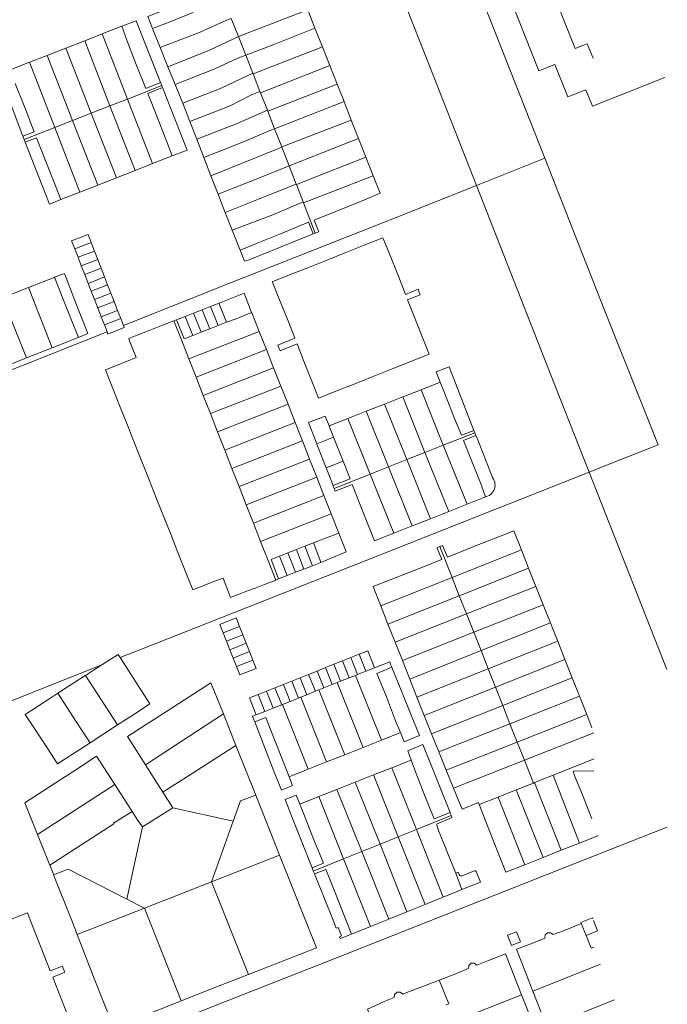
# Model space of a CAD drawing. Header units: metres. Extents: x 151449 to 154753, y 463150 to 465307.
# Tile 49 of 52: x 154535 to 154749, y 464404 to 464729. Entities that reach past the tile are written whole.
import ezdxf

# ---------------------------------------------------------------- set-up
doc = ezdxf.new("R2010")
doc.units = ezdxf.units.M
doc.layers.add('B-PV-KG-GRENS_PERCEEL-G', color=211, linetype='Continuous', lineweight=9)

msp = doc.modelspace()

# ---------------------------------------------------------------- linework, layer by layer
at = {"layer": 'B-PV-KG-GRENS_PERCEEL-G', "flags": 128}
for points in [[(154644.293, 464779.81), (154668.836, 464717.902), (154685.787, 464674.688)], [(154708.344, 464683.693), (154673.918, 464771.26)], [(154701.328, 464766.377), (154700.427, 464768.577), (154686.337, 464762.804), (154692.744, 464747.165), (154706.418, 464712.563)], [(154701.328, 464766.377), (154700.118, 464765.865), (154718.444, 464719.961), (154722.368, 464721.467), (154724.339, 464716.767)], [(154578.675, 464726.59), (154577.075, 464730.56), (154599.817, 464739.597)], [(154584.112, 464728.703), (154592.061, 464731.832)], [(154607.056, 464723.872), (154630.002, 464732.733)], [(154630.002, 464732.733), (154632.379, 464726.713)], [(154568.507, 464727.287), (154573.233, 464729.13)], [(154573.233, 464729.13), (154581.301, 464708.661)], [(154578.675, 464726.59), (154584.112, 464728.703)], [(154604.702, 464729.824), (154602.726, 464729.055), (154594.464, 464725.386), (154581.237, 464720.236)], [(154604.702, 464729.824), (154607.056, 464723.872)], [(154561.999, 464724.75), (154568.507, 464727.287)], [(154570.191, 464722.678), (154568.507, 464727.287)], [(154578.694, 464726.543), (154578.675, 464726.59)], [(154581.237, 464720.236), (154578.694, 464726.543)], [(154632.379, 464726.713), (154618.549, 464721.141), (154609.491, 464717.716)], [(154632.379, 464726.713), (154634.833, 464720.499)], [(154550.031, 464720.084), (154556.237, 464722.503)], [(154556.237, 464722.503), (154561.999, 464724.75)], [(154564.594, 464700.97), (154556.237, 464722.503)], [(154561.999, 464724.75), (154570.358, 464703.226)], [(154570.191, 464722.678), (154573.289, 464714.661)], [(154583.779, 464713.93), (154597.293, 464719.322), (154607.056, 464723.872)], [(154607.056, 464723.872), (154609.491, 464717.716)], [(154543.845, 464717.672), (154550.031, 464720.084)], [(154550.031, 464720.084), (154558.422, 464698.555)], [(154583.779, 464713.93), (154581.237, 464720.236)], [(154611.912, 464711.569), (154634.833, 464720.499)], [(154634.833, 464720.499), (154637.291, 464714.275)], [(154531.584, 464712.891), (154537.984, 464715.387)], [(154537.984, 464715.387), (154543.845, 464717.672)], [(154537.984, 464715.387), (154546.32, 464693.82)], [(154552.246, 464696.138), (154543.845, 464717.672)], [(154609.491, 464717.716), (154606.598, 464716.622), (154599.228, 464713.255), (154586.149, 464708.052)], [(154609.491, 464717.716), (154610.717, 464714.615), (154611.841, 464711.749)], [(154531.584, 464712.891), (154527.904, 464711.456), (154535.817, 464690.912)], [(154573.289, 464714.661), (154576.424, 464706.74), (154581.301, 464708.661)], [(154586.149, 464708.052), (154583.779, 464713.93)], [(154637.291, 464714.275), (154623.67, 464708.893), (154614.385, 464705.264)], [(154637.291, 464714.275), (154639.714, 464708.137)], [(154706.418, 464712.563), (154711.678, 464714.65), (154715.959, 464703.928), (154721.992, 464706.235)], [(154588.64, 464701.863), (154601.402, 464706.832), (154611.841, 464711.749)], [(154611.841, 464711.749), (154611.912, 464711.569)], [(154611.912, 464711.569), (154614.195, 464705.748)], [(154748.071, 464710.372), (154724.145, 464700.88), (154721.992, 464706.235)], [(154536.391, 464700.405), (154533.294, 464708.423)], [(154570.358, 464703.226), (154581.694, 464707.662)], [(154581.924, 464707.079), (154577.071, 464705.106), (154580.254, 464697.063)], [(154581.301, 464708.661), (154581.473, 464708.223)], [(154581.473, 464708.223), (154581.694, 464707.662)], [(154581.694, 464707.662), (154581.83, 464707.318)], [(154581.83, 464707.318), (154581.924, 464707.079)], [(154581.924, 464707.079), (154590.091, 464686.357)], [(154588.64, 464701.863), (154588.542, 464702.115), (154586.149, 464708.052)], [(154614.195, 464705.748), (154611.122, 464704.551), (154604.289, 464701.007), (154591.004, 464695.774)], [(154614.195, 464705.748), (154614.385, 464705.264)], [(154616.77, 464699.183), (154639.714, 464708.137)], [(154639.714, 464708.137), (154641.984, 464702.389)], [(154564.594, 464700.97), (154570.358, 464703.226)], [(154570.358, 464703.226), (154578.653, 464681.864)], [(154614.385, 464705.264), (154616.637, 464699.52)], [(154641.984, 464702.389), (154619.032, 464693.414)], [(154641.984, 464702.389), (154644.393, 464696.288)], [(154536.391, 464700.405), (154539.551, 464692.384), (154535.817, 464690.912)], [(154558.422, 464698.555), (154564.594, 464700.97)], [(154572.889, 464679.599), (154564.594, 464700.97)], [(154591.004, 464695.774), (154588.64, 464701.863)], [(154593.278, 464689.917), (154606.105, 464694.88), (154616.637, 464699.52)], [(154616.637, 464699.52), (154616.77, 464699.183)], [(154616.77, 464699.183), (154619.032, 464693.414)], [(154546.32, 464693.82), (154552.246, 464696.138)], [(154552.246, 464696.138), (154558.422, 464698.555)], [(154560.584, 464674.764), (154552.246, 464696.138)], [(154558.422, 464698.555), (154566.75, 464677.187)], [(154580.254, 464697.063), (154583.401, 464689.047)], [(154593.278, 464689.917), (154591.004, 464695.774)], [(154621.368, 464687.459), (154644.393, 464696.288)], [(154644.393, 464696.288), (154646.821, 464690.138)], [(154536.225, 464689.869), (154546.32, 464693.82)], [(154546.32, 464693.82), (154554.595, 464672.411)], [(154619.032, 464693.414), (154617.73, 464692.905), (154608.754, 464689.114), (154595.623, 464683.875)], [(154619.032, 464693.414), (154621.368, 464687.459)], [(154536.008, 464690.424), (154535.817, 464690.912)], [(154536.225, 464689.869), (154536.008, 464690.424)], [(154536.452, 464689.291), (154536.225, 464689.869)], [(154536.593, 464688.93), (154536.452, 464689.291)], [(154536.593, 464688.93), (154540.334, 464690.395), (154543.406, 464682.598)], [(154595.623, 464683.875), (154593.278, 464689.917)], [(154623.847, 464681.121), (154627.488, 464682.583), (154646.821, 464690.138)], [(154646.821, 464690.138), (154649.249, 464683.988)], [(154536.593, 464688.93), (154544.609, 464668.487), (154548.353, 464669.958)], [(154585.201, 464684.437), (154583.401, 464689.047)], [(154585.201, 464684.437), (154590.091, 464686.357)], [(154621.421, 464687.324), (154611.105, 464683.168), (154597.968, 464677.837)], [(154621.368, 464687.459), (154621.421, 464687.324)], [(154621.421, 464687.324), (154623.078, 464683.1), (154623.847, 464681.121)], [(154585.201, 464684.437), (154578.653, 464681.864)], [(154597.968, 464677.837), (154595.623, 464683.875)], [(154649.249, 464683.988), (154635.786, 464678.747), (154626.243, 464674.959)], [(154649.249, 464683.988), (154651.674, 464677.848)], [(154685.787, 464674.688), (154708.344, 464683.693)], [(154745.818, 464588.899), (154727.907, 464633.934), (154708.344, 464683.693)], [(154546.553, 464674.581), (154543.406, 464682.598)], [(154572.889, 464679.599), (154566.75, 464677.187)], [(154578.653, 464681.864), (154572.889, 464679.599)], [(154600.342, 464671.721), (154613.992, 464677.164), (154623.847, 464681.121)], [(154623.847, 464681.121), (154626.194, 464675.086)], [(154566.75, 464677.187), (154560.584, 464674.764)], [(154600.342, 464671.721), (154597.968, 464677.837)], [(154628.575, 464668.962), (154651.674, 464677.848)], [(154651.674, 464677.848), (154653.956, 464672.069)], [(154546.553, 464674.581), (154548.353, 464669.958)], [(154560.584, 464674.764), (154554.595, 464672.411)], [(154569.048, 464628.331), (154603.913, 464642.217), (154659.205, 464664.075), (154685.787, 464674.688)], [(154626.194, 464675.086), (154615.928, 464671.037), (154602.691, 464665.733)], [(154626.194, 464675.086), (154626.243, 464674.959)], [(154626.243, 464674.959), (154628.467, 464669.239)], [(154685.787, 464674.688), (154711.706, 464608.609), (154723.038, 464579.803)], [(154554.595, 464672.411), (154548.353, 464669.958)], [(154602.691, 464665.733), (154601.472, 464668.81), (154600.342, 464671.721)], [(154649.339, 464670.093), (154641.46, 464666.978)], [(154653.956, 464672.069), (154649.339, 464670.093)], [(154605.03, 464659.829), (154618.458, 464664.973), (154628.467, 464669.239)], [(154628.467, 464669.239), (154628.575, 464668.962)], [(154628.575, 464668.962), (154632.492, 464658.889)], [(154634.024, 464663.915), (154641.46, 464666.978)], [(154605.03, 464659.829), (154602.691, 464665.733)], [(154634.024, 464663.915), (154632.069, 464663.141), (154633.606, 464659.34), (154632.492, 464658.889)], [(154621.011, 464658.658), (154630.272, 464662.551)], [(154631.828, 464658.621), (154630.272, 464662.551)], [(154552.939, 464653.691), (154551.902, 464656.362), (154557.348, 464658.476), (154558.4, 464655.765)], [(154607.615, 464653.302), (154605.03, 464659.829)], [(154631.828, 464658.621), (154610.61, 464650.043), (154609.063, 464649.646), (154607.615, 464653.302)], [(154621.011, 464658.658), (154613.226, 464655.54)], [(154618.309, 464642.71), (154618.267, 464642.777), (154624.531, 464645.277), (154630.531, 464647.671), (154636.586, 464650.088), (154642.607, 464652.491), (154643.636, 464652.902), (154648.63, 464654.907), (154654.772, 464657.372)], [(154632.492, 464658.889), (154631.828, 464658.621)], [(154656.811, 464652.55), (154654.772, 464657.372)], [(154552.939, 464653.691), (154558.4, 464655.765)], [(154554.027, 464650.887), (154552.939, 464653.691)], [(154558.4, 464655.765), (154559.483, 464652.976)], [(154613.226, 464655.54), (154607.615, 464653.302)], [(154559.483, 464652.976), (154554.027, 464650.887)], [(154555.105, 464648.11), (154554.027, 464650.887)], [(154555.105, 464648.11), (154560.573, 464650.168)], [(154559.483, 464652.976), (154560.573, 464650.168)], [(154560.573, 464650.168), (154561.684, 464647.303)], [(154656.811, 464652.55), (154659.97, 464644.631)], [(154556.248, 464645.164), (154555.105, 464648.11)], [(154561.684, 464647.303), (154556.248, 464645.164)], [(154561.684, 464647.303), (154562.804, 464644.417)], [(154537.676, 464640.881), (154546.098, 464644.212)], [(154546.267, 464644.279), (154546.098, 464644.212)], [(154546.267, 464644.279), (154549.527, 464645.569), (154553.574, 464635.157), (154557.297, 464625.655), (154554.141, 464624.408)], [(154549.039, 464637.272), (154546.267, 464644.279)], [(154557.384, 464642.238), (154556.248, 464645.164)], [(154558.777, 464642.778), (154562.804, 464644.417)], [(154562.804, 464644.417), (154563.821, 464641.798)], [(154659.97, 464644.631), (154662.319, 464638.622), (154666.449, 464640.304)], [(154529.094, 464637.486), (154537.676, 464640.881)], [(154545.498, 464620.99), (154537.676, 464640.881)], [(154558.777, 464642.778), (154557.384, 464642.238)], [(154558.411, 464639.665), (154557.384, 464642.238)], [(154563.821, 464641.798), (154559.779, 464640.195)], [(154563.821, 464641.798), (154564.914, 464638.981)], [(154618.309, 464642.71), (154620.234, 464637.976)], [(154537.018, 464617.636), (154529.094, 464637.486)], [(154549.039, 464637.272), (154551.833, 464630.102)], [(154558.411, 464639.665), (154559.779, 464640.195)], [(154559.48, 464636.912), (154558.411, 464639.665)], [(154559.48, 464636.912), (154564.914, 464638.981)], [(154564.914, 464638.981), (154565.97, 464636.262)], [(154608.97, 464639.003), (154600.673, 464635.759)], [(154608.97, 464639.003), (154611.412, 464632.602)], [(154623.381, 464630.069), (154620.234, 464637.976)], [(154667.159, 464638.46), (154663.013, 464636.847), (154665.406, 464630.727)], [(154666.449, 464640.304), (154666.799, 464639.396), (154667.159, 464638.46)], [(154560.536, 464634.19), (154559.48, 464636.912)], [(154565.97, 464636.262), (154560.536, 464634.19)], [(154561.697, 464631.2), (154560.536, 464634.19)], [(154565.97, 464636.262), (154567.13, 464633.272)], [(154597.827, 464634.646), (154595.051, 464633.561)], [(154600.673, 464635.759), (154597.827, 464634.646)], [(154597.827, 464634.646), (154600.341, 464628.341)], [(154600.673, 464635.759), (154600.945, 464634.929), (154603.137, 464629.434)], [(154561.697, 464631.2), (154567.13, 464633.272)], [(154562.735, 464628.526), (154561.697, 464631.2)], [(154568.166, 464630.604), (154562.735, 464628.526)], [(154567.13, 464633.272), (154568.166, 464630.604)], [(154568.166, 464630.604), (154569.048, 464628.331)], [(154589.451, 464631.372), (154586.611, 464630.262)], [(154592.256, 464632.468), (154589.451, 464631.372)], [(154589.451, 464631.372), (154591.964, 464625.065)], [(154595.051, 464633.561), (154592.256, 464632.468)], [(154592.256, 464632.468), (154594.769, 464626.162)], [(154595.051, 464633.561), (154597.564, 464627.255)], [(154603.137, 464629.434), (154606.298, 464630.592)], [(154606.298, 464630.592), (154611.412, 464632.602)], [(154613.953, 464626.358), (154611.506, 464632.554), (154611.412, 464632.602)], [(154665.406, 464630.727), (154668.576, 464622.743)], [(154551.833, 464630.102), (154554.141, 464624.408)], [(154563.639, 464626.196), (154562.735, 464628.526)], [(154569.048, 464628.331), (154569.319, 464627.632), (154563.898, 464625.528), (154563.639, 464626.196)], [(154571.102, 464623.284), (154570.792, 464624.078), (154573.61, 464625.18), (154576.404, 464626.272), (154579.171, 464627.354), (154581.957, 464628.443), (154584.779, 464629.546), (154585.744, 464629.923)], [(154586.611, 464630.262), (154585.744, 464629.923)], [(154585.744, 464629.923), (154588.223, 464623.601), (154590.697, 464617.296)], [(154586.611, 464630.262), (154589.122, 464623.953)], [(154600.341, 464628.341), (154597.564, 464627.255)], [(154603.137, 464629.434), (154600.341, 464628.341)], [(154623.381, 464630.069), (154625.736, 464624.108), (154620.095, 464621.83)], [(154477.035, 464592.243), (154509.265, 464604.644), (154563.639, 464626.196)], [(154554.141, 464624.408), (154554.064, 464624.377), (154545.498, 464620.99)], [(154591.964, 464625.065), (154589.122, 464623.953)], [(154590.697, 464617.296), (154613.953, 464626.358)], [(154594.769, 464626.162), (154591.964, 464625.065)], [(154597.564, 464627.255), (154594.769, 464626.162)], [(154616.31, 464620.391), (154613.953, 464626.358)], [(154545.498, 464620.99), (154537.018, 464617.636)], [(154570.036, 464616.472), (154573.292, 464617.762), (154571.102, 464623.284)], [(154620.82, 464619.983), (154620.44, 464620.951), (154620.095, 464621.83)], [(154620.82, 464619.983), (154626.48, 464622.225), (154628.855, 464616.214)], [(154670.151, 464618.865), (154668.576, 464622.743)], [(154537.018, 464617.636), (154528.244, 464614.167)], [(154593.076, 464611.232), (154616.31, 464620.391)], [(154618.702, 464614.333), (154616.31, 464620.391)], [(154670.151, 464618.865), (154663.791, 464616.333), (154657.884, 464613.981), (154651.864, 464611.584), (154645.858, 464609.193), (154639.835, 464606.795), (154633.577, 464604.304)], [(154570.036, 464616.472), (154563.095, 464613.721)], [(154590.697, 464617.296), (154593.076, 464611.232)], [(154595.428, 464605.236), (154618.702, 464614.333)], [(154621.08, 464608.312), (154618.702, 464614.333)], [(154632.025, 464608.23), (154628.855, 464616.214)], [(154684.892, 464593.653), (154676.729, 464614.712), (154672.452, 464613.051), (154673.78, 464609.588)], [(154563.095, 464613.721), (154565.559, 464607.502), (154567.998, 464601.346), (154570.342, 464595.431), (154572.735, 464589.393), (154575.131, 464583.346), (154577.512, 464577.339), (154579.9, 464571.313), (154582.284, 464565.297), (154584.667, 464559.283), (154587.069, 464553.222), (154589.463, 464547.182), (154591.953, 464540.899)], [(154593.076, 464611.232), (154595.428, 464605.236)], [(154597.797, 464599.201), (154621.08, 464608.312)], [(154623.466, 464602.272), (154621.08, 464608.312)], [(154633.577, 464604.304), (154632.025, 464608.23)], [(154667.457, 464607.102), (154673.78, 464609.588)], [(154675.193, 464606.05), (154673.78, 464609.588)], [(154595.428, 464605.236), (154597.797, 464599.201)], [(154655.368, 464602.348), (154655.947, 464602.577), (154661.414, 464604.726)], [(154661.414, 464604.726), (154667.457, 464607.102)], [(154661.414, 464604.726), (154668.761, 464586.386)], [(154667.457, 464607.102), (154674.814, 464588.783)], [(154675.193, 464606.05), (154678.342, 464598.188)], [(154600.171, 464593.151), (154623.466, 464602.272)], [(154625.841, 464596.258), (154623.466, 464602.272)], [(154649.325, 464599.963), (154655.368, 464602.348)], [(154655.368, 464602.348), (154662.712, 464583.99)], [(154597.797, 464599.201), (154600.171, 464593.151)], [(154637.059, 464595.121), (154635.719, 464598.35), (154630.204, 464596.214), (154633.019, 464589.161)], [(154643.296, 464597.583), (154649.325, 464599.963)], [(154649.325, 464599.963), (154656.674, 464581.599)], [(154678.342, 464598.188), (154680.785, 464592.038), (154684.892, 464593.653)], [(154602.533, 464587.133), (154625.841, 464596.258)], [(154628.223, 464590.216), (154627.473, 464592.126), (154625.841, 464596.258)], [(154637.059, 464595.121), (154643.296, 464597.583)], [(154637.44, 464594.171), (154637.059, 464595.121)], [(154643.296, 464597.583), (154650.626, 464579.204)], [(154600.171, 464593.151), (154602.533, 464587.133)], [(154638.56, 464591.38), (154637.44, 464594.171)], [(154685.199, 464592.896), (154674.814, 464588.783)], [(154685.599, 464591.908), (154681.473, 464590.306), (154683.865, 464584.285)], [(154684.892, 464593.653), (154685.199, 464592.896)], [(154685.199, 464592.896), (154685.599, 464591.908)], [(154685.599, 464591.908), (154686.093, 464590.774)], [(154604.903, 464581.093), (154628.223, 464590.216)], [(154630.593, 464584.184), (154628.223, 464590.216)], [(154633.019, 464589.161), (154632.944, 464589.131)], [(154632.944, 464589.131), (154636.051, 464581.25)], [(154638.56, 464591.38), (154633.019, 464589.161)], [(154641.709, 464583.518), (154638.56, 464591.38)], [(154674.814, 464588.783), (154668.761, 464586.386)], [(154674.814, 464588.783), (154682.662, 464569.241)], [(154686.093, 464590.774), (154687.946, 464586.035), (154691.125, 464578.033)], [(154723.038, 464579.803), (154726.609, 464581.215), (154745.818, 464588.899)], [(154602.533, 464587.133), (154604.903, 464581.093)], [(154668.761, 464586.386), (154662.712, 464583.99)], [(154668.761, 464586.386), (154676.595, 464566.833)], [(154607.268, 464575.065), (154630.593, 464584.184)], [(154632.97, 464578.134), (154630.593, 464584.184)], [(154641.709, 464583.518), (154636.051, 464581.25)], [(154641.709, 464583.518), (154643.994, 464577.655), (154638.357, 464575.401)], [(154662.712, 464583.99), (154656.674, 464581.599)], [(154662.712, 464583.99), (154670.539, 464564.429)], [(154683.865, 464584.285), (154687.061, 464576.328)], [(154567.952, 464518.504), (154575.598, 464521.541), (154653.184, 464552.191), (154723.038, 464579.803)], [(154604.903, 464581.093), (154607.268, 464575.065)], [(154638.357, 464575.401), (154636.051, 464581.25)], [(154650.626, 464579.204), (154638.698, 464574.48)], [(154656.674, 464581.599), (154650.626, 464579.204)], [(154650.626, 464579.204), (154658.436, 464559.624)], [(154656.674, 464581.599), (154664.504, 464562.033)], [(154723.038, 464579.803), (154748.711, 464514.549)], [(154609.637, 464569.027), (154632.97, 464578.134)], [(154635.337, 464572.11), (154632.97, 464578.134)], [(154638.698, 464574.48), (154638.443, 464575.183), (154638.357, 464575.401)], [(154639.025, 464573.581), (154644.715, 464575.806), (154647.156, 464569.543)], [(154687.061, 464576.328), (154688.778, 464571.669)], [(154691.125, 464578.033), (154691.425, 464577.559), (154691.657, 464577.049), (154691.816, 464576.512), (154691.901, 464575.958), (154691.908, 464575.397), (154691.838, 464574.841), (154691.693, 464574.3), (154691.475, 464573.783), (154691.187, 464573.302), (154690.837, 464572.865), (154690.429, 464572.48), (154689.973, 464572.155), (154689.476, 464571.895)], [(154607.268, 464575.065), (154609.637, 464569.027)], [(154612.01, 464562.981), (154635.337, 464572.11)], [(154637.699, 464566.098), (154635.337, 464572.11)], [(154639.025, 464573.581), (154638.698, 464574.48)], [(154609.637, 464569.027), (154612.01, 464562.981)], [(154650.351, 464561.586), (154647.156, 464569.543)], [(154682.662, 464569.241), (154676.595, 464566.833)], [(154688.778, 464571.669), (154682.662, 464569.241)], [(154689.476, 464571.895), (154688.778, 464571.669)], [(154614.376, 464556.952), (154637.699, 464566.098)], [(154640.216, 464559.692), (154637.699, 464566.098)], [(154676.595, 464566.833), (154670.539, 464564.429)], [(154612.01, 464562.981), (154614.376, 464556.952)], [(154670.539, 464564.429), (154664.504, 464562.033)], [(154634.361, 464549.986), (154642.658, 464553.479), (154640.216, 464559.692)], [(154634.978, 464557.634), (154640.216, 464559.692)], [(154652.075, 464557.099), (154650.351, 464561.586)], [(154658.436, 464559.624), (154652.075, 464557.099)], [(154664.504, 464562.033), (154658.436, 464559.624)], [(154693.413, 464558.572), (154698.133, 464560.419)], [(154700.626, 464554.149), (154698.133, 464560.419)], [(154614.376, 464556.952), (154615.493, 464554.106), (154616.879, 464550.593), (154619.414, 464544.171)], [(154629.025, 464555.342), (154631.847, 464556.445)], [(154634.978, 464557.634), (154631.847, 464556.445)], [(154631.847, 464556.445), (154633.963, 464550.992), (154634.361, 464549.986)], [(154685.455, 464555.427), (154693.413, 464558.572)], [(154620.661, 464552.072), (154623.455, 464553.164)], [(154623.455, 464553.164), (154626.24, 464554.253)], [(154623.455, 464553.164), (154625.961, 464546.718)], [(154626.24, 464554.253), (154629.025, 464555.342)], [(154626.24, 464554.253), (154628.746, 464547.801)], [(154629.025, 464555.342), (154631.532, 464548.885)], [(154672.747, 464554.856), (154673.682, 464555.232)], [(154674.307, 464550.977), (154672.797, 464554.732), (154672.747, 464554.856)], [(154673.682, 464555.232), (154674.595, 464555.599)], [(154677.712, 464545.028), (154673.682, 464555.232)], [(154674.595, 464555.599), (154676.158, 464551.708)], [(154676.158, 464551.708), (154685.455, 464555.427)], [(154677.712, 464545.028), (154700.626, 464554.149)], [(154703.034, 464548.092), (154700.626, 464554.149)], [(154617.867, 464550.979), (154620.661, 464552.072)], [(154617.867, 464550.979), (154620.373, 464544.544)], [(154620.661, 464552.072), (154623.167, 464545.631)], [(154631.532, 464548.885), (154634.361, 464549.986)], [(154665.167, 464547.311), (154674.307, 464550.977)], [(154623.167, 464545.631), (154625.961, 464546.718)], [(154625.961, 464546.718), (154628.746, 464547.801)], [(154628.746, 464547.801), (154631.532, 464548.885)], [(154665.167, 464547.311), (154657.273, 464544.177)], [(154703.034, 464548.092), (154680.102, 464538.978)], [(154705.438, 464542.045), (154703.034, 464548.092)], [(154598.883, 464543.645), (154591.953, 464540.899)], [(154604.127, 464539.306), (154601.991, 464544.772), (154598.883, 464543.645)], [(154604.127, 464539.306), (154604.492, 464538.367), (154607.316, 464539.465), (154610.119, 464540.555), (154612.895, 464541.635), (154615.672, 464542.715), (154618.522, 464543.824), (154619.414, 464544.171)], [(154619.414, 464544.171), (154620.373, 464544.544)], [(154620.373, 464544.544), (154623.167, 464545.631)], [(154657.273, 464544.177), (154651.645, 464542.024)], [(154654.122, 464535.639), (154677.712, 464545.028)], [(154680.102, 464538.978), (154677.712, 464545.028)], [(154651.645, 464542.024), (154653.163, 464538.045), (154654.122, 464535.639)], [(154705.438, 464542.045), (154682.49, 464532.932)], [(154707.841, 464536.002), (154705.438, 464542.045)], [(154680.102, 464538.978), (154656.525, 464529.608)], [(154682.49, 464532.932), (154680.102, 464538.978)], [(154654.122, 464535.639), (154656.525, 464529.608)], [(154682.49, 464532.932), (154658.929, 464523.575)], [(154684.885, 464526.871), (154682.49, 464532.932)], [(154684.885, 464526.871), (154707.841, 464536.002)], [(154710.244, 464529.959), (154707.841, 464536.002)], [(154600.929, 464529.485), (154606.354, 464531.616), (154607.462, 464528.795)], [(154687.279, 464520.811), (154710.244, 464529.959)], [(154712.65, 464523.896), (154710.911, 464528.283), (154710.244, 464529.959)], [(154602.037, 464526.664), (154600.929, 464529.485)], [(154602.037, 464526.664), (154607.462, 464528.795)], [(154603.119, 464523.908), (154602.037, 464526.664)], [(154607.462, 464528.795), (154608.545, 464526.038)], [(154656.525, 464529.608), (154658.929, 464523.575)], [(154661.344, 464517.509), (154684.885, 464526.871)], [(154687.279, 464520.811), (154684.885, 464526.871)], [(154603.119, 464523.908), (154608.545, 464526.038)], [(154604.216, 464521.114), (154603.119, 464523.908)], [(154604.216, 464521.114), (154609.642, 464523.245)], [(154608.545, 464526.038), (154609.642, 464523.245)], [(154609.642, 464523.245), (154610.728, 464520.479)], [(154658.929, 464523.575), (154661.207, 464517.859), (154661.344, 464517.509)], [(154689.664, 464514.774), (154712.65, 464523.896)], [(154715.043, 464517.858), (154712.65, 464523.896)], [(154605.302, 464518.349), (154604.216, 464521.114)], [(154605.302, 464518.349), (154610.728, 464520.479)], [(154610.728, 464520.479), (154611.821, 464517.695)], [(154647.015, 464519.619), (154649.866, 464520.753), (154652.099, 464515.141)], [(154663.722, 464511.427), (154687.279, 464520.811)], [(154689.664, 464514.774), (154687.279, 464520.811)], [(154567.952, 464518.504), (154567.27, 464519.56), (154561.916, 464516.107)], [(154567.952, 464518.504), (154577.81, 464503.22), (154572.982, 464500), (154567.131, 464496.229)], [(154606.395, 464515.565), (154605.302, 464518.349)], [(154611.821, 464517.695), (154612.922, 464514.892), (154607.496, 464512.762), (154606.395, 464515.565)], [(154606.395, 464515.565), (154611.821, 464517.695)], [(154638.64, 464516.288), (154641.435, 464517.4)], [(154641.435, 464517.4), (154644.221, 464518.508)], [(154641.435, 464517.4), (154643.667, 464511.787)], [(154644.221, 464518.508), (154647.015, 464519.619)], [(154644.221, 464518.508), (154646.452, 464512.895)], [(154647.015, 464519.619), (154649.247, 464514.007)], [(154652.099, 464515.141), (154657.092, 464517.138)], [(154657.215, 464516.785), (154657.092, 464517.138)], [(154657.601, 464515.731), (154657.408, 464516.258), (154657.215, 464516.785)], [(154661.344, 464517.509), (154663.722, 464511.427)], [(154692.051, 464508.732), (154715.043, 464517.858)], [(154717.444, 464511.8), (154715.043, 464517.858)], [(154414.407, 464457.63), (154460.54, 464476.111), (154499.976, 464491.683), (154520.188, 464499.534), (154561.916, 464516.107)], [(154556.524, 464512.615), (154559.13, 464514.31), (154561.916, 464516.107)], [(154630.293, 464512.968), (154633.078, 464514.076)], [(154633.078, 464514.076), (154635.864, 464515.184)], [(154633.078, 464514.076), (154635.31, 464508.463)], [(154635.864, 464515.184), (154638.64, 464516.288)], [(154635.864, 464515.184), (154638.095, 464509.571)], [(154638.64, 464516.288), (154640.872, 464510.675)], [(154649.247, 464514.007), (154646.452, 464512.895)], [(154652.099, 464515.141), (154649.247, 464514.007)], [(154657.765, 464515.322), (154652.833, 464513.295), (154656.037, 464505.488)], [(154657.601, 464515.731), (154657.765, 464515.322)], [(154660.644, 464493.727), (154661.84, 464490.675), (154666.893, 464492.72), (154663.919, 464500), (154657.765, 464515.322)], [(154666.073, 464505.413), (154689.664, 464514.774)], [(154692.051, 464508.732), (154689.664, 464514.774)], [(154556.524, 464512.615), (154556.44, 464512.56), (154547.336, 464506.692)], [(154567.131, 464496.229), (154556.524, 464512.615)], [(154576.296, 464483.099), (154570.41, 464492.38), (154583.94, 464501.16), (154597.995, 464510.184), (154602.09, 464499.895)], [(154621.936, 464509.644), (154624.712, 464510.748)], [(154624.712, 464510.748), (154627.498, 464511.856)], [(154624.712, 464510.748), (154626.943, 464505.135)], [(154627.498, 464511.856), (154630.293, 464512.968)], [(154627.498, 464511.856), (154629.729, 464506.243)], [(154630.293, 464512.968), (154632.524, 464507.355)], [(154639.742, 464510.226), (154638.095, 464509.571)], [(154640.872, 464510.675), (154639.742, 464510.226)], [(154639.742, 464510.226), (154648.3, 464488.81)], [(154643.667, 464511.787), (154640.872, 464510.675)], [(154645.774, 464512.625), (154643.667, 464511.787)], [(154646.452, 464512.895), (154645.774, 464512.625)], [(154645.774, 464512.625), (154654.345, 464491.218)], [(154663.722, 464511.427), (154666.073, 464505.413)], [(154694.445, 464502.672), (154717.444, 464511.8)], [(154719.842, 464505.752), (154717.444, 464511.8)], [(154613.57, 464506.316), (154616.365, 464507.428)], [(154616.365, 464507.428), (154619.141, 464508.532)], [(154616.365, 464507.428), (154618.596, 464501.815)], [(154619.141, 464508.532), (154621.936, 464509.644)], [(154619.141, 464508.532), (154621.372, 464502.919)], [(154621.936, 464509.644), (154624.167, 464504.031)], [(154632.524, 464507.355), (154629.729, 464506.243)], [(154633.69, 464507.819), (154632.524, 464507.355)], [(154635.31, 464508.463), (154633.69, 464507.819)], [(154633.69, 464507.819), (154642.259, 464486.404)], [(154638.095, 464509.571), (154635.31, 464508.463)], [(154668.47, 464499.374), (154692.051, 464508.732)], [(154694.445, 464502.672), (154692.051, 464508.732)], [(154547.336, 464506.692), (154544.7, 464505), (154536.59, 464499.72), (154538.31, 464497.03), (154542.8, 464490.22), (154547.191, 464483.379), (154558.045, 464490.374)], [(154553.53, 464497.19), (154547.336, 464506.692)], [(154612.96, 464499.574), (154610.729, 464505.186), (154613.57, 464506.316)], [(154613.57, 464506.316), (154615.8, 464500.703)], [(154624.167, 464504.031), (154621.629, 464503.021)], [(154626.943, 464505.135), (154624.167, 464504.031)], [(154627.658, 464505.419), (154626.943, 464505.135)], [(154629.729, 464506.243), (154627.658, 464505.419)], [(154627.658, 464505.419), (154636.214, 464483.996)], [(154656.037, 464505.488), (154659.058, 464497.621)], [(154666.073, 464505.413), (154667.496, 464501.774), (154668.47, 464499.374)], [(154696.833, 464496.626), (154719.842, 464505.752)], [(154722.221, 464499.684), (154721.386, 464501.857), (154719.842, 464505.752)], [(154615.8, 464500.703), (154612.96, 464499.574)], [(154618.596, 464501.815), (154615.8, 464500.703)], [(154621.372, 464502.919), (154618.596, 464501.815)], [(154621.629, 464503.021), (154621.372, 464502.919)], [(154621.629, 464503.021), (154630.156, 464481.583)], [(154670.92, 464493.336), (154694.445, 464502.672)], [(154696.833, 464496.626), (154694.445, 464502.672)], [(154553.53, 464497.19), (154555.44, 464494.25)], [(154576.296, 464483.099), (154602.09, 464499.895)], [(154602.09, 464499.895), (154606.245, 464489.452)], [(154611.744, 464499.089), (154612.96, 464499.574)], [(154611.744, 464499.089), (154611.852, 464498.835)], [(154611.852, 464498.835), (154612.076, 464498.26), (154612.3, 464497.685)], [(154612.468, 464497.256), (154612.3, 464497.685)], [(154612.468, 464497.256), (154616.092, 464498.65), (154619.147, 464491.076)], [(154612.468, 464497.256), (154618.593, 464481.556)], [(154659.058, 464497.621), (154660.644, 464493.727)], [(154668.47, 464499.374), (154670.92, 464493.336)], [(154699.226, 464490.571), (154722.221, 464499.684)], [(154723.924, 464495.252), (154722.221, 464499.684)], [(154555.44, 464494.25), (154558.045, 464490.374)], [(154567.131, 464496.229), (154558.045, 464490.374)], [(154673.362, 464487.317), (154696.833, 464496.626)], [(154699.226, 464490.571), (154696.833, 464496.626)], [(154622.283, 464483.021), (154619.147, 464491.076)], [(154654.345, 464491.218), (154648.3, 464488.81)], [(154660.644, 464493.727), (154654.345, 464491.218)], [(154670.92, 464493.336), (154673.362, 464487.317)], [(154675.807, 464481.291), (154699.226, 464490.571)], [(154701.611, 464484.534), (154699.226, 464490.571)], [(154701.611, 464484.534), (154724.577, 464493.602)], [(154589, 464478.41), (154606.245, 464489.452)], [(154606.245, 464489.452), (154612.791, 464473.002)], [(154648.3, 464488.81), (154642.259, 464486.404)], [(154664.22, 464484.637), (154663.076, 464487.689), (154668.079, 464489.734), (154677.059, 464467.313)], [(154673.362, 464487.317), (154675.807, 464481.291)], [(154566.188, 464476.578), (154560.17, 464485.94), (154553.299, 464481.373), (154546.5, 464476.97), (154536.39, 464470.44), (154540.602, 464459.962)], [(154642.259, 464486.404), (154636.214, 464483.996)], [(154657.812, 464482.102), (154664.22, 464484.637)], [(154664.22, 464484.637), (154665.598, 464480.764)], [(154678.236, 464475.305), (154701.611, 464484.534)], [(154704.586, 464477.009), (154701.611, 464484.534)], [(154724.644, 464485.019), (154711.16, 464479.634)], [(154576.296, 464483.099), (154582.053, 464474.023)], [(154618.593, 464481.556), (154621.332, 464474.628)], [(154622.283, 464483.021), (154623.822, 464479.061)], [(154630.156, 464481.583), (154623.822, 464479.061)], [(154636.214, 464483.996), (154630.156, 464481.583)], [(154651.745, 464479.703), (154657.812, 464482.102)], [(154657.812, 464482.102), (154665.942, 464461.631)], [(154675.807, 464481.291), (154678.236, 464475.305)], [(154724.563, 464481.112), (154717.726, 464480.989)], [(154717.726, 464480.989), (154718.323, 464479.239)], [(154589, 464478.41), (154586.05, 464476.53)], [(154624.952, 464476.166), (154623.822, 464479.061)], [(154645.685, 464477.306), (154651.745, 464479.703)], [(154651.745, 464479.703), (154659.907, 464459.195)], [(154668.75, 464472.84), (154665.598, 464480.764)], [(154711.16, 464479.634), (154705.005, 464477.176)], [(154711.16, 464479.634), (154719.828, 464457.175)], [(154718.323, 464479.239), (154720.828, 464473.074)], [(154566.188, 464476.578), (154540.602, 464459.962)], [(154571.917, 464467.665), (154566.188, 464476.578)], [(154586.05, 464476.53), (154582.053, 464474.023)], [(154624.952, 464476.166), (154621.332, 464474.628)], [(154633.603, 464472.528), (154639.628, 464474.911)], [(154639.628, 464474.911), (154645.685, 464477.306)], [(154639.628, 464474.911), (154647.861, 464454.332)], [(154645.685, 464477.306), (154653.891, 464456.766)], [(154678.236, 464475.305), (154681.038, 464468.401), (154686.44, 464470.55)], [(154698.952, 464474.759), (154692.911, 464472.347)], [(154704.586, 464477.009), (154698.952, 464474.759)], [(154698.952, 464474.759), (154707.797, 464452.408)], [(154705.005, 464477.176), (154704.586, 464477.009)], [(154705.005, 464477.176), (154713.829, 464454.798)], [(154582.053, 464474.023), (154585.36, 464468.81)], [(154605.344, 464464.453), (154607.72, 464471.091), (154612.791, 464473.002)], [(154612.791, 464473.002), (154620.665, 464453.213)], [(154626.134, 464473.029), (154622.505, 464471.568)], [(154622.505, 464471.568), (154625.208, 464464.697)], [(154626.134, 464473.029), (154627.397, 464470.074)], [(154627.397, 464470.074), (154633.603, 464472.528)], [(154633.603, 464472.528), (154641.84, 464451.902)], [(154668.75, 464472.84), (154671.842, 464465.2), (154677.059, 464467.313)], [(154692.911, 464472.347), (154686.714, 464469.872)], [(154692.911, 464472.347), (154701.762, 464450.016)], [(154720.828, 464473.074), (154723.948, 464465.233)], [(154585.36, 464468.81), (154575.34, 464462.53)], [(154585.36, 464468.81), (154605.344, 464464.453)], [(154627.397, 464470.074), (154628.869, 464466.153)], [(154686.44, 464470.55), (154686.714, 464469.872)], [(154686.714, 464469.872), (154686.988, 464469.194)], [(154687.138, 464468.843), (154686.988, 464469.194)], [(154687.138, 464468.843), (154690.169, 464460.875)], [(154571.917, 464467.665), (154565.752, 464463.721)], [(154575.34, 464462.53), (154573.84, 464464.66), (154571.917, 464467.665)], [(154625.208, 464464.697), (154631.407, 464448.936)], [(154628.869, 464466.153), (154632.021, 464458.229)], [(154677.462, 464466.28), (154665.942, 464461.631)], [(154677.462, 464466.28), (154677.73, 464465.579), (154672.545, 464463.46)], [(154677.059, 464467.313), (154677.239, 464466.863)], [(154677.239, 464466.863), (154677.398, 464466.447), (154677.462, 464466.28)], [(154458.086, 464347.239), (154513.13, 464369.112), (154561.884, 464388.396), (154599.761, 464403.529), (154636.79, 464418.085), (154713.619, 464448.504), (154748.004, 464462.051), (154748.882, 464462.398)], [(154565.752, 464463.721), (154565.894, 464463.499), (154544.675, 464449.83)], [(154575.34, 464462.53), (154570.21, 464438.627)], [(154598.162, 464444.387), (154605.344, 464464.453)], [(154665.942, 464461.631), (154659.907, 464459.195)], [(154665.942, 464461.631), (154674.812, 464439.301)], [(154672.545, 464463.46), (154672.648, 464463.202), (154673.243, 464461.351), (154675.732, 464455.187)], [(154540.602, 464459.962), (154544.675, 464449.83)], [(154631.407, 464448.936), (154635.147, 464450.478), (154632.021, 464458.229)], [(154659.907, 464459.195), (154653.891, 464456.766)], [(154659.907, 464459.195), (154668.789, 464436.88)], [(154693.289, 464453.033), (154690.169, 464460.875)], [(154726.138, 464459.676), (154719.828, 464457.175)], [(154653.891, 464456.766), (154647.861, 464454.332)], [(154653.891, 464456.766), (154662.798, 464434.472)], [(154675.732, 464455.187), (154675.782, 464455.062)], [(154675.782, 464455.062), (154678.904, 464447.242)], [(154713.829, 464454.798), (154707.797, 464452.408)], [(154719.828, 464457.175), (154713.829, 464454.798)], [(154598.162, 464444.387), (154620.665, 464453.213)], [(154610.364, 464413.694), (154632.856, 464422.574), (154620.665, 464453.213)], [(154641.84, 464451.902), (154631.832, 464447.864)], [(154647.861, 464454.332), (154641.84, 464451.902)], [(154641.84, 464451.902), (154650.736, 464429.625)], [(154647.861, 464454.332), (154656.775, 464432.052)], [(154693.289, 464453.033), (154695.54, 464447.55)], [(154707.797, 464452.408), (154701.762, 464450.016)], [(154544.675, 464449.83), (154545.873, 464446.851), (154545.943, 464446.677)], [(154545.943, 464446.677), (154550.747, 464448.55), (154570.21, 464438.627)], [(154631.634, 464448.36), (154631.407, 464448.936)], [(154631.634, 464448.36), (154631.832, 464447.864)], [(154635.958, 464448.467), (154632.185, 464446.975)], [(154635.958, 464448.467), (154636.699, 464446.603)], [(154701.762, 464450.016), (154695.54, 464447.55)], [(154545.943, 464446.677), (154551.963, 464431.551), (154553.735, 464426.961)], [(154631.832, 464447.864), (154632.024, 464447.382)], [(154632.024, 464447.382), (154632.185, 464446.975)], [(154632.185, 464446.975), (154638.582, 464431.143), (154639.408, 464428.992)], [(154639.175, 464440.446), (154636.699, 464446.603)], [(154678.904, 464447.242), (154679.74, 464447.576), (154680.059, 464446.777)], [(154678.904, 464447.242), (154679.405, 464445.987)], [(154680.966, 464441.774), (154679.405, 464445.987)], [(154680.976, 464446.368), (154680.758, 464446.319), (154680.537, 464446.342), (154680.333, 464446.432), (154680.168, 464446.583), (154680.059, 464446.777)], [(154685.081, 464448.007), (154680.976, 464446.368)], [(154685.081, 464448.007), (154685.273, 464448.042), (154685.463, 464448.001), (154685.623, 464447.891), (154685.73, 464447.728)], [(154687.12, 464444.246), (154685.73, 464447.728)], [(154575.979, 464435.686), (154598.162, 464444.387)], [(154610.364, 464413.694), (154598.162, 464444.387)], [(154674.812, 464439.301), (154680.966, 464441.774)], [(154680.966, 464441.774), (154687.12, 464444.246)], [(154575.979, 464435.686), (154570.21, 464438.627)], [(154642.297, 464432.626), (154639.175, 464440.446)], [(154668.789, 464436.88), (154674.812, 464439.301)], [(154553.735, 464426.961), (154575.979, 464435.686)], [(154575.979, 464435.686), (154588.149, 464404.972)], [(154662.798, 464434.472), (154668.789, 464436.88)], [(154537.289, 464434.113), (154500.552, 464419.717)], [(154538.773, 464430.298), (154537.289, 464434.113)], [(154642.297, 464432.626), (154643.112, 464430.505)], [(154650.736, 464429.625), (154656.775, 464432.052)], [(154656.775, 464432.052), (154662.798, 464434.472)], [(154724.3, 464432.06), (154724.145, 464432.463), (154720.285, 464430.924), (154720.436, 464430.549)], [(154541.834, 464422.482), (154538.773, 464430.298)], [(154639.408, 464428.992), (154640.035, 464429.268), (154640.087, 464429.289)], [(154640.087, 464429.289), (154641.178, 464426.45), (154640.491, 464426.174)], [(154643.112, 464430.505), (154644.424, 464427.088)], [(154644.424, 464427.088), (154650.736, 464429.625)], [(154720.436, 464430.549), (154714.84, 464428.31), (154711.16, 464426.91), (154710.31, 464427.5), (154709.3, 464427.44), (154708.55, 464426.78), (154708.397, 464425.742), (154704.59, 464424.22), (154698.982, 464422.031), (154704.432, 464408.21)], [(154720.436, 464430.549), (154722.026, 464426.599)], [(154724.47, 464431.59), (154725.802, 464428.127), (154722.026, 464426.599)], [(154553.735, 464426.961), (154559.159, 464412.909), (154565.279, 464397.41), (154565.829, 464396.136), (154584.647, 464403.572), (154588.149, 464404.972)], [(154640.491, 464426.174), (154640.713, 464425.596)], [(154640.713, 464425.596), (154641.4, 464425.872), (154644.424, 464427.088)], [(154722.026, 464426.599), (154723.73, 464422.365), (154724.56, 464422.699)], [(154541.834, 464422.482), (154544.837, 464414.883), (154548.876, 464416.416)], [(154673.497, 464411.884), (154679.475, 464414.197), (154683.094, 464415.651), (154683.223, 464416.671), (154683.982, 464417.407), (154685.061, 464417.408), (154685.906, 464416.78), (154689.71, 464418.308), (154695.36, 464420.56), (154700.724, 464406.961)], [(154549.123, 464415.785), (154548.876, 464416.416)], [(154549.123, 464415.785), (154549.547, 464414.714)], [(154726.762, 464417.132), (154704.432, 464408.21)], [(154549.65, 464414.453), (154545.652, 464412.872)], [(154546.348, 464411.021), (154545.652, 464412.872)], [(154549.547, 464414.714), (154549.65, 464414.453)], [(154588.149, 464404.972), (154599.216, 464409.397), (154610.364, 464413.694)], [(154546.348, 464411.021), (154548.795, 464404.868)], [(154673.497, 464411.884), (154662.249, 464407.532), (154661.413, 464407.199), (154660.569, 464407.832), (154659.51, 464407.841), (154658.729, 464407.1), (154658.558, 464406.051), (154655.26, 464404.728), (154649.8, 464402.25), (154652.871, 464394.521)], [(154673.497, 464411.884), (154676.605, 464404.047), (154675.61, 464403.648)], [(154700.724, 464406.961), (154677.84, 464397.951)], [(154700.724, 464406.961), (154705.409, 464395.087)], [(154709.092, 464396.39), (154704.432, 464408.21)], [(154548.795, 464404.868), (154551.888, 464396.968)], [(154709.092, 464396.39), (154731.452, 464405.275)]]:
    msp.add_lwpolyline(points, dxfattribs=at)
msp.add_lwpolyline([(154699.018, 464427.869), (154696.044, 464426.702), (154697.368, 464423.32), (154700.338, 464424.5)], close=True, dxfattribs=at)

doc.saveas('drawing.dxf')
